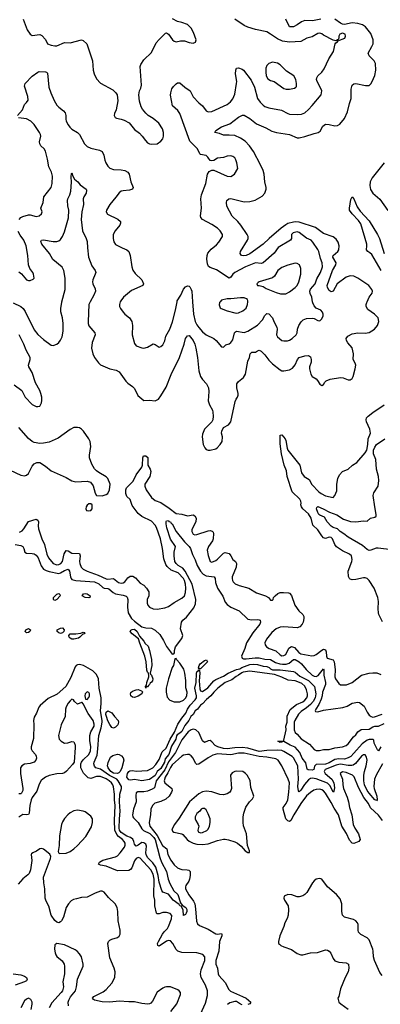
# Model space of a CAD drawing. Header units: inches. Extents: x 1839270 to 1929235, y 762242 to 910350.
# Tile 89 of 256: x 1901678 to 1905489, y 772566 to 782984. Entities that reach past the tile are written whole.
import ezdxf

# ---------------------------------------------------------------- set-up
doc = ezdxf.new("R2010")
doc.units = ezdxf.units.IN
doc.header["$MEASUREMENT"] = 0
doc.layers.add('B9707', color=7, linetype='Continuous')
doc.layers.add('B9708', color=7, linetype='Continuous')

msp = doc.modelspace()

# ---------------------------------------------------------------- linework, layer by layer
at = {"layer": 'B9707', "color": 5}
for points, elevation in [([(1901610, 779990), (1901690, 779949), (1901714, 779930), (1901737, 779897), (1901830, 779702), (1901870, 779652), (1901930, 779600), (1902010, 779542), (1902030, 779537), (1902069, 779550), (1902092, 779570), (1902110, 779594), (1902125, 779630), (1902136, 779690), (1902138, 779770), (1902131, 779830), (1902114, 779894), (1902111, 779930), (1902123, 779997), (1902124, 780000)], 520), ([(1902424, 780000), (1902407, 779970), (1902402, 779790), (1902402, 779770), (1902410, 779745), (1902472, 779670), (1902474, 779650), (1902445, 779570), (1902438, 779510), (1902451, 779450), (1902468, 779410), (1902510, 779352), (1902530, 779334), (1902630, 779290), (1902696, 779276), (1902730, 779257), (1902800, 779160), (1902820, 779140), (1902870, 779104), (1902890, 779082), (1902928, 779008), (1902990, 778954), (1903050, 778958), (1903110, 778950), (1903143, 778970), (1903170, 779004), (1903224, 779096), (1903277, 779230), (1903365, 779410), (1903415, 779550), (1903430, 779610), (1903450, 779639), (1903470, 779644), (1903510, 779590), (1903530, 779550), (1903541, 779510), (1903556, 779410), (1903572, 779270), (1903590, 779208), (1903610, 779178), (1903652, 779132), (1903672, 779090), (1903677, 779050), (1903671, 778950), (1903683, 778910), (1903714, 778854), (1903720, 778830), (1903724, 778790), (1903720, 778750), (1903710, 778730), (1903630, 778650), (1903610, 778598), (1903607, 778570), (1903617, 778490), (1903634, 778454), (1903650, 778437), (1903670, 778431), (1903690, 778430), (1903750, 778442), (1903766, 778454), (1903798, 778490), (1903819, 778521), (1903820, 778570), (1903809, 778610), (1903814, 778630), (1903830, 778671), (1903884, 778696), (1903909, 778730), (1903954, 778946), (1903965, 778970), (1903981, 778990), (1903987, 779010), (1903987, 779030), (1903971, 779090), (1903974, 779130), (1903990, 779155), (1904042, 779198), (1904066, 779234), (1904088, 779370), (1904106, 779410), (1904112, 779450), (1904130, 779465), (1904170, 779468), (1904190, 779482), (1904210, 779487), (1904230, 779478), (1904270, 779437), (1904310, 779382), (1904350, 779342), (1904430, 779280), (1904450, 779270), (1904469, 779269), (1904530, 779281), (1904562, 779298), (1904590, 779333), (1904614, 779390), (1904630, 779410), (1904690, 779429), (1904730, 779430), (1904750, 779416), (1904760, 779390), (1904759, 779361), (1904741, 779310), (1904741, 779290), (1904755, 779235), (1904770, 779210), (1904810, 779183), (1904826, 779166), (1904850, 779127), (1904870, 779114), (1904890, 779123), (1904903, 779150), (1904916, 779164), (1904958, 779182), (1905070, 779197), (1905096, 779196), (1905150, 779173), (1905170, 779173), (1905190, 779186), (1905202, 779210), (1905224, 779290), (1905229, 779330), (1905224, 779350), (1905203, 779390), (1905205, 779450), (1905191, 779511), (1905146, 779566), (1905132, 779590), (1905130, 779610), (1905145, 779635), (1905190, 779662), (1905250, 779671), (1905330, 779667), (1905370, 779674), (1905428, 779710), (1905461, 779750), (1905473, 779790), (1905465, 779830), (1905427, 779870), (1905359, 779919), (1905340, 779950), (1905340, 779970), (1905347, 779993), (1905350, 780000)], 520), ([(1902741, 780000), (1902731, 779970), (1902733, 779950), (1902742, 779930), (1902770, 779891), (1902789, 779869), (1902839, 779830), (1902862, 779790), (1902869, 779750), (1902868, 779648), (1902890, 779558), (1902910, 779535), (1902969, 779511), (1902990, 779508), (1903030, 779519), (1903090, 779553), (1903110, 779548), (1903150, 779520), (1903170, 779526), (1903190, 779544), (1903210, 779586), (1903223, 779637), (1903265, 779710), (1903294, 779786), (1903326, 779910), (1903341, 780000)], 540), ([(1903505, 780000), (1903513, 779870), (1903533, 779790), (1903550, 779756), (1903570, 779726), (1903610, 779682), (1903650, 779651), (1903730, 779610), (1903753, 779590), (1903810, 779523), (1903830, 779519), (1903856, 779544), (1903890, 779554), (1903911, 779569), (1903930, 779597), (1903947, 779670), (1903957, 779683), (1903970, 779690), (1904050, 779674), (1904090, 779690), (1904190, 779753), (1904245, 779810), (1904270, 779855), (1904290, 779875), (1904310, 779873), (1904351, 779831), (1904364, 779790), (1904395, 779730), (1904400, 779710), (1904393, 779650), (1904402, 779630), (1904450, 779591), (1904470, 779585), (1904507, 779587), (1904530, 779593), (1904558, 779610), (1904600, 779650), (1904610, 779670), (1904615, 779710), (1904628, 779750), (1904653, 779787), (1904673, 779807), (1904710, 779822), (1904770, 779826), (1904790, 779822), (1904830, 779801), (1904850, 779799), (1904870, 779818), (1904884, 779850), (1904885, 779870), (1904878, 779890), (1904860, 779910), (1904810, 779933), (1904790, 779955), (1904776, 779990), (1904774, 780000)], 540), ([(1903797, 780000), (1903789, 779991), (1903786, 779966), (1903797, 779937), (1903808, 779928), (1903870, 779905), (1903950, 779884), (1903970, 779880), (1903990, 779884), (1904037, 779903), (1904070, 779933), (1904087, 779970), (1904089, 780000)], 560), ([(1901620, 779120), (1901699, 779059), (1901734, 778990), (1901810, 778913), (1901850, 778893), (1901870, 778891), (1901890, 778896), (1901907, 778930), (1901910, 778954), (1901910, 778990), (1901902, 779030), (1901890, 779061), (1901843, 779143), (1901808, 779250), (1901775, 779310), (1901770, 779330), (1901788, 779390), (1901788, 779410), (1901746, 779486), (1901722, 779550), (1901671, 779650)], 520), ([(1905512, 776612), (1905474, 776690), (1905470, 776710), (1905467, 776750), (1905470, 776830), (1905464, 776870), (1905425, 776970), (1905370, 777049), (1905350, 777070), (1905330, 777079), (1905310, 777079), (1905230, 777062), (1905190, 777059), (1905170, 777063), (1905162, 777070), (1905154, 777094), (1905151, 777150), (1905188, 777250), (1905191, 777271), (1905185, 777310), (1905163, 777330), (1905090, 777364), (1905027, 777407), (1905007, 777430), (1904984, 777490), (1904970, 777504), (1904950, 777508), (1904910, 777495), (1904890, 777502), (1904870, 777523), (1904828, 777588), (1904777, 777637), (1904757, 777710), (1904730, 777755), (1904670, 777810), (1904655, 777830), (1904650, 777850), (1904652, 777870), (1904648, 777890), (1904638, 777910), (1904557, 777990), (1904503, 778150), (1904496, 778210), (1904472, 778270), (1904444, 778390), (1904430, 778498), (1904429, 778570), (1904432, 778588), (1904450, 778592), (1904484, 778550), (1904491, 778531), (1904503, 778450), (1904511, 778431), (1904640, 778270), (1904655, 778190), (1904683, 778150), (1904738, 778118), (1904766, 778066), (1904838, 777990), (1904864, 777970), (1904910, 777946), (1904990, 777930), (1905010, 777950), (1905030, 777998), (1905031, 778070), (1905040, 778130), (1905057, 778170), (1905090, 778205), (1905150, 778230), (1905196, 778270), (1905242, 778298), (1905330, 778402), (1905346, 778430), (1905358, 778490), (1905362, 778550), (1905387, 778610), (1905379, 778650), (1905342, 778730), (1905340, 778750), (1905344, 778770), (1905362, 778790), (1905410, 778828), (1905529, 778910)], 480), ([(1901578, 778218), (1901690, 778165), (1901730, 778157), (1901750, 778164), (1901770, 778183), (1901810, 778259), (1901830, 778284), (1901860, 778300), (1901890, 778299), (1901950, 778260), (1902011, 778211), (1902170, 778139), (1902230, 778104), (1902270, 778095), (1902390, 778100), (1902425, 778090), (1902453, 778053), (1902476, 777976), (1902491, 777951), (1902548, 777948), (1902590, 777959), (1902610, 777971), (1902628, 778010), (1902633, 778070), (1902609, 778130), (1902590, 778149), (1902514, 778194), (1902491, 778211), (1902470, 778233), (1902441, 778281), (1902417, 778350), (1902417, 778377), (1902429, 778470), (1902421, 778521), (1902407, 778550), (1902352, 778630), (1902330, 778652), (1902310, 778664), (1902290, 778670), (1902250, 778669), (1902210, 778648), (1902085, 778555), (1901990, 778514), (1901930, 778502), (1901890, 778500), (1901830, 778511), (1901810, 778520), (1901770, 778554), (1901670, 778668)], 520), ([(1905610, 777374), (1905466, 777394), (1905447, 777393), (1905390, 777370), (1905370, 777368), (1905350, 777377), (1905302, 777422), (1905150, 777509), (1905105, 777545), (1905064, 777570), (1905037, 777597), (1904990, 777613), (1904970, 777625), (1904929, 777670), (1904900, 777720), (1904850, 777741), (1904841, 777750), (1904828, 777770), (1904816, 777810), (1904818, 777822), (1904830, 777832), (1904884, 777810), (1904952, 777772), (1905030, 777745), (1905099, 777699), (1905174, 777674), (1905230, 777671), (1905310, 777683), (1905350, 777680), (1905387, 777710), (1905430, 777720), (1905445, 777730), (1905447, 777750), (1905430, 777830), (1905415, 777950), (1905422, 777978), (1905466, 778050), (1905475, 778110), (1905470, 778150), (1905448, 778230), (1905443, 778330), (1905416, 778390), (1905417, 778430), (1905430, 778462), (1905450, 778488), (1905538, 778550)], 460), ([(1901677, 777563), (1901703, 777577), (1901723, 777597), (1901770, 777675), (1901850, 777698), (1901870, 777690), (1901875, 777670), (1901873, 777630), (1901877, 777597), (1901910, 777490), (1901939, 777430), (1901964, 777330), (1901983, 777290), (1902030, 777230), (1902070, 777218), (1902090, 777220), (1902114, 777230), (1902130, 777250), (1902148, 777332), (1902170, 777369), (1902190, 777366), (1902230, 777339), (1902310, 777335), (1902317, 777310), (1902309, 777251), (1902312, 777230), (1902328, 777190), (1902350, 777170), (1902390, 777148), (1902507, 777107), (1902590, 777067), (1902610, 777063), (1902670, 777072), (1902723, 777030), (1902750, 777022), (1902770, 777026), (1902790, 777037), (1902822, 777078), (1902845, 777095), (1902875, 777095), (1902900, 777080), (1902950, 777022), (1902990, 777000), (1903017, 776970), (1903042, 776930), (1903041, 776890), (1903025, 776850), (1903025, 776810), (1903032, 776790), (1903049, 776770), (1903090, 776749), (1903130, 776746), (1903210, 776760), (1903250, 776775), (1903310, 776818), (1903390, 776865), (1903418, 776890), (1903430, 776924), (1903433, 776970), (1903431, 777010), (1903421, 777050), (1903410, 777070), (1903352, 777130), (1903280, 777160), (1903238, 777198), (1903221, 777221), (1903201, 777281), (1903187, 777390), (1903166, 777490), (1903124, 777610), (1903110, 777637), (1903070, 777677), (1902968, 777728), (1902930, 777758), (1902865, 777845), (1902846, 777906), (1902810, 777941), (1902798, 777970), (1902799, 778010), (1902808, 778032), (1902877, 778103), (1902910, 778168), (1902970, 778250), (1902977, 778270), (1902979, 778350), (1902986, 778370), (1903010, 778368), (1903032, 778352), (1903033, 778270), (1903058, 778230), (1903065, 778205), (1903052, 778150), (1903002, 778070), (1903000, 778050), (1903013, 778010), (1903070, 777928), (1903110, 777898), (1903170, 777874), (1903257, 777817), (1903330, 777761), (1903390, 777751), (1903450, 777735), (1903510, 777744), (1903530, 777736), (1903543, 777710), (1903539, 777670), (1903497, 777590), (1903496, 777570), (1903510, 777542), (1903530, 777534), (1903550, 777537), (1903670, 777576), (1903690, 777578), (1903713, 777573), (1903723, 777563), (1903727, 777547), (1903722, 777490), (1903716, 777470), (1903674, 777410), (1903659, 777370), (1903670, 777314), (1903692, 777252), (1903710, 777243), (1903750, 777261), (1903770, 777276), (1903830, 777341), (1903850, 777346), (1903890, 777335), (1903910, 777311), (1903930, 777274), (1903957, 777250), (1903970, 777230), (1903964, 777190), (1903924, 777090), (1903922, 777070), (1903926, 777050), (1903935, 777035), (1903956, 777016), (1903997, 776997), (1904101, 776970), (1904179, 776919), (1904275, 776890), (1904307, 776870), (1904330, 776841), (1904350, 776841), (1904357, 776850), (1904361, 776870), (1904377, 776890), (1904406, 776914), (1904430, 776924), (1904465, 776925), (1904519, 776919), (1904530, 776915), (1904550, 776891), (1904584, 776790), (1904629, 776730), (1904671, 776690), (1904681, 776670), (1904682, 776650), (1904674, 776610), (1904665, 776590), (1904639, 776561), (1904610, 776550), (1904470, 776562), (1904430, 776556), (1904390, 776538), (1904341, 776499), (1904286, 776430), (1904270, 776390), (1904272, 776370), (1904285, 776350), (1904315, 776330), (1904385, 776305), (1904430, 776264), (1904450, 776255), (1904470, 776256), (1904490, 776269), (1904524, 776336), (1904550, 776351), (1904582, 776342), (1904627, 776290), (1904650, 776276), (1904765, 776255), (1904790, 776258), (1904810, 776269), (1904870, 776315), (1904890, 776324), (1904910, 776318), (1904917, 776297), (1904919, 776250), (1904929, 776230), (1904990, 776210), (1905002, 776190), (1905013, 776110), (1905008, 776032), (1905016, 776010), (1905050, 775959), (1905070, 775948), (1905105, 775945), (1905132, 775948), (1905190, 775970), (1905290, 776048), (1905370, 776069), (1905410, 776075), (1905453, 776073), (1905496, 776056)], 480), ([(1901630, 777431), (1901690, 777420), (1901709, 777410), (1901721, 777390), (1901732, 777352), (1901750, 777338), (1901810, 777337), (1901830, 777331), (1901850, 777317), (1901873, 777290), (1901904, 777204), (1901930, 777172), (1901956, 777156), (1901990, 777145), (1902090, 777126), (1902110, 777132), (1902150, 777156), (1902190, 777172), (1902204, 777150), (1902213, 777090), (1902222, 777070), (1902230, 777062), (1902270, 777050), (1902470, 777035), (1902515, 777015), (1902556, 776976), (1902570, 776970), (1902610, 776966), (1902621, 776961), (1902664, 776924), (1902690, 776909), (1902770, 776897), (1902804, 776884), (1902813, 776873), (1902821, 776850), (1902816, 776770), (1902825, 776710), (1902861, 776650), (1902890, 776621), (1902970, 776562), (1903010, 776549), (1903070, 776545), (1903110, 776526), (1903158, 776478), (1903196, 776417), (1903230, 776351), (1903270, 776296), (1903290, 776272), (1903307, 776273), (1903314, 776286), (1903314, 776310), (1903326, 776350), (1903390, 776438), (1903401, 776470), (1903378, 776538), (1903387, 776610), (1903401, 776630), (1903439, 776661), (1903519, 776761), (1903536, 776804), (1903540, 776850), (1903500, 777010), (1903428, 777148), (1903401, 777181), (1903354, 777210), (1903330, 777230), (1903318, 777250), (1903309, 777311), (1903311, 777349), (1903324, 777410), (1903270, 777487), (1903232, 777608), (1903224, 777650), (1903224, 777676), (1903230, 777682), (1903250, 777685), (1903255, 777675), (1903270, 777670), (1903277, 777657), (1903290, 777650), (1903330, 777570), (1903418, 777458), (1903469, 777410), (1903484, 777390), (1903505, 777325), (1903533, 777270), (1903552, 777210), (1903588, 777148), (1903618, 777118), (1903650, 777101), (1903734, 777090), (1903742, 777070), (1903746, 777030), (1903769, 776970), (1903823, 776883), (1903850, 776822), (1903870, 776795), (1903910, 776768), (1903996, 776730), (1904090, 776642), (1904130, 776633), (1904190, 776638), (1904210, 776635), (1904219, 776630), (1904224, 776610), (1904217, 776590), (1904143, 776497), (1904076, 776390), (1904057, 776330), (1904023, 776250), (1904029, 776230), (1904043, 776223), (1904070, 776220), (1904168, 776232), (1904210, 776233), (1904270, 776219), (1904330, 776215), (1904383, 776183), (1904428, 776168), (1904455, 776165), (1904493, 776167), (1904525, 776175), (1904570, 776213), (1904590, 776214), (1904631, 776191), (1904655, 776170), (1904705, 776110), (1904768, 776050), (1904790, 776038), (1904810, 776034), (1904834, 776046), (1904890, 776115), (1904894, 776110), (1904894, 776050), (1904911, 775970), (1904909, 775950), (1904877, 775870), (1904874, 775830), (1904864, 775796), (1904840, 775740), (1904806, 775690), (1904802, 775670), (1904805, 775665), (1904830, 775661), (1904890, 775677), (1905094, 775706), (1905140, 775720), (1905190, 775751), (1905250, 775764), (1905270, 775759), (1905320, 775720), (1905350, 775656), (1905370, 775626), (1905391, 775610), (1905410, 775606), (1905428, 775608), (1905510, 775637)], 460), ([(1905511, 775110), (1905445, 774990), (1905429, 774950), (1905421, 774870), (1905423, 774850), (1905452, 774770), (1905455, 774730), (1905450, 774720), (1905446, 774726), (1905430, 774731), (1905370, 774799), (1905349, 774830), (1905323, 774890), (1905315, 774930), (1905314, 774990), (1905321, 775030), (1905341, 775090), (1905349, 775149), (1905343, 775183), (1905330, 775205), (1905310, 775205), (1905290, 775191), (1905226, 775114), (1905203, 775097), (1905188, 775092), (1905150, 775092), (1905070, 775106), (1905050, 775105), (1905022, 775098), (1904906, 775050), (1904895, 775030), (1904907, 775010), (1904977, 774950), (1904998, 774910), (1905004, 774856), (1904999, 774821), (1904990, 774810), (1904959, 774879), (1904930, 774907), (1904810, 774951), (1904770, 774959), (1904750, 774956), (1904730, 774942), (1904689, 774891), (1904650, 774832), (1904630, 774815), (1904625, 774825), (1904619, 774870), (1904625, 774950), (1904617, 775090), (1904570, 775175), (1904557, 775190), (1904470, 775242), (1904450, 775251), (1904403, 775257), (1904290, 775251), (1904210, 775240), (1904090, 775276), (1904030, 775284), (1903950, 775280), (1903870, 775268), (1903830, 775272), (1903772, 775290), (1903745, 775305), (1903710, 775343), (1903690, 775356), (1903670, 775354), (1903630, 775336), (1903610, 775354), (1903570, 775443), (1903540, 775470), (1903510, 775476), (1903490, 775471), (1903457, 775450), (1903390, 775363), (1903326, 775230), (1903250, 775133), (1903211, 775049), (1903121, 774930), (1903102, 774858), (1903078, 774842), (1903030, 774822), (1902990, 774814), (1902927, 774813), (1902910, 774805), (1902904, 774776), (1902908, 774710), (1902881, 774630), (1902871, 774570), (1902873, 774550), (1902880, 774540), (1902929, 774490), (1902970, 774423), (1902987, 774407), (1903053, 774373), (1903097, 774330), (1903109, 774310), (1903159, 774119), (1903178, 774070), (1903230, 773970), (1903247, 773890), (1903263, 773843), (1903306, 773766), (1903350, 773729), (1903379, 773639), (1903395, 773615), (1903433, 773590), (1903445, 773570), (1903444, 773550), (1903436, 773530), (1903430, 773518), (1903410, 773505), (1903406, 773566), (1903384, 773604), (1903370, 773610), (1903362, 773622), (1903301, 773670), (1903251, 773731), (1903192, 773752), (1903181, 773770), (1903150, 773859), (1903142, 773930), (1903117, 774017), (1903085, 774065), (1903030, 774119), (1903013, 774150), (1903011, 774170), (1903018, 774238), (1903010, 774261), (1902990, 774274), (1902970, 774277), (1902930, 774251), (1902910, 774241), (1902904, 774244), (1902890, 774260), (1902884, 774290), (1902872, 774312), (1902850, 774330), (1902810, 774347), (1902750, 774385), (1902732, 774410), (1902728, 774430), (1902731, 774530), (1902740, 774610), (1902732, 774710), (1902737, 774790), (1902752, 774850), (1902752, 774870), (1902719, 774930), (1902703, 774950), (1902627, 774987), (1902530, 775053), (1902481, 775070), (1902467, 775087), (1902462, 775110), (1902465, 775130), (1902496, 775204), (1902505, 775270), (1902515, 775410), (1902540, 775490), (1902549, 775550), (1902549, 775571), (1902530, 775670), (1902538, 775750), (1902537, 775810), (1902519, 775910), (1902510, 776010), (1902490, 776055), (1902450, 776093), (1902351, 776151), (1902310, 776160), (1902290, 776157), (1902275, 776150), (1902263, 776137), (1902217, 776023), (1902166, 775930), (1902072, 775848), (1901979, 775801), (1901893, 775727), (1901879, 775710), (1901854, 775646), (1901830, 775605), (1901822, 775570), (1901827, 775527), (1901822, 775378), (1901798, 775290), (1901800, 775270), (1901809, 775250), (1901844, 775210), (1901853, 775193), (1901855, 775170), (1901847, 775150), (1901830, 775130), (1901790, 775113), (1901730, 775108), (1901699, 775090), (1901685, 775070), (1901685, 775010), (1901711, 774850), (1901710, 774829), (1901698, 774802), (1901688, 774792), (1901670, 774794)], 460), ([(1905495, 775290), (1905470, 775248), (1905459, 775259), (1905425, 775330), (1905420, 775360), (1905410, 775369), (1905370, 775369), (1905350, 775362), (1905297, 775323), (1905210, 775222), (1905176, 775190), (1905150, 775175), (1905110, 775161), (1905050, 775163), (1905010, 775156), (1904950, 775121), (1904910, 775108), (1904810, 775104), (1904795, 775085), (1904786, 775050), (1904770, 775044), (1904727, 775047), (1904716, 775056), (1904701, 775121), (1904665, 775170), (1904640, 775230), (1904590, 775288), (1904538, 775310), (1904470, 775348), (1904430, 775337), (1904406, 775350), (1904466, 775354), (1904470, 775362), (1904494, 775470), (1904491, 775510), (1904503, 775550), (1904505, 775615), (1904535, 775685), (1904602, 775738), (1904670, 775767), (1904690, 775783), (1904713, 775810), (1904721, 775830), (1904721, 775850), (1904710, 775894), (1904692, 775932), (1904659, 775959), (1904619, 775979), (1904590, 775989), (1904515, 775995), (1904450, 776027), (1904370, 776057), (1904110, 776090), (1904039, 776081), (1904025, 776075), (1903992, 776048), (1903964, 776036), (1903919, 776001), (1903849, 775971), (1903771, 775910), (1903730, 775870), (1903699, 775830), (1903652, 775790), (1903610, 775745), (1903589, 775731), (1903558, 775690), (1903534, 775670), (1903510, 775633), (1903485, 775610), (1903467, 775570), (1903423, 775517), (1903390, 775454), (1903370, 775434), (1903342, 775418), (1903334, 775406), (1903327, 775370), (1903283, 775297), (1903253, 775210), (1903216, 775164), (1903207, 775130), (1903170, 775060), (1903131, 775029), (1903110, 774988), (1903050, 774944), (1902970, 774932), (1902890, 774944), (1902850, 774938), (1902830, 774941), (1902809, 774970), (1902816, 775010), (1902830, 775030), (1902843, 775037), (1902870, 775039), (1902910, 775034), (1903030, 775042), (1903086, 775070), (1903118, 775102), (1903150, 775157), (1903184, 775236), (1903224, 775276), (1903268, 775372), (1903314, 775446), (1903349, 775531), (1903390, 775593), (1903434, 775646), (1903451, 775690), (1903478, 775730), (1903533, 775787), (1903547, 775810), (1903548, 775832), (1903530, 775912), (1903542, 775970), (1903546, 776070), (1903550, 776085), (1903565, 776095), (1903570, 776106), (1903578, 776098), (1903581, 776070), (1903573, 775990), (1903583, 775903), (1903590, 775884), (1903610, 775877), (1903665, 775915), (1903730, 775988), (1903750, 776002), (1903830, 776037), (1903882, 776070), (1903968, 776110), (1904004, 776116), (1904027, 776130), (1904110, 776160), (1904150, 776167), (1904190, 776162), (1904250, 776145), (1904290, 776141), (1904314, 776130), (1904330, 776115), (1904350, 776107), (1904430, 776104), (1904570, 776087), (1904590, 776080), (1904638, 776038), (1904730, 775994), (1904793, 775930), (1904808, 775850), (1904800, 775810), (1904781, 775770), (1904750, 775737), (1904710, 775702), (1904654, 775666), (1904625, 775635), (1904584, 775570), (1904578, 775550), (1904578, 775470), (1904590, 775441), (1904610, 775426), (1904654, 775374), (1904739, 775319), (1904790, 775264), (1904810, 775252), (1904847, 775253), (1904890, 775264), (1904950, 775262), (1905010, 775279), (1905089, 775290), (1905130, 775305), (1905150, 775321), (1905205, 775395), (1905230, 775417), (1905250, 775450), (1905287, 775473), (1905370, 775479), (1905410, 775502), (1905432, 775508), (1905470, 775509), (1905530, 775538)], 440), ([(1903590, 772462), (1903642, 772578), (1903661, 772659), (1903661, 772710), (1903643, 772770), (1903594, 772850), (1903588, 772890), (1903594, 772930), (1903634, 773030), (1903633, 773070), (1903612, 773092), (1903550, 773111), (1903390, 773116), (1903350, 773128), (1903330, 773146), (1903297, 773210), (1903270, 773238), (1903250, 773243), (1903230, 773235), (1903150, 773181), (1903137, 773190), (1903135, 773210), (1903143, 773230), (1903186, 773310), (1903205, 773335), (1903240, 773370), (1903252, 773390), (1903281, 773470), (1903286, 773506), (1903268, 773528), (1903230, 773538), (1903190, 773539), (1903150, 773523), (1903130, 773524), (1903124, 773530), (1903107, 773610), (1903106, 773670), (1903095, 773715), (1903098, 773890), (1903090, 773943), (1903064, 773990), (1902950, 774114), (1902930, 774120), (1902907, 774110), (1902890, 774085), (1902863, 774010), (1902850, 773992), (1902830, 773982), (1902710, 773979), (1902590, 774027), (1902530, 774039), (1902511, 774050), (1902521, 774070), (1902556, 774090), (1902690, 774128), (1902710, 774139), (1902741, 774170), (1902786, 774230), (1902792, 774250), (1902791, 774270), (1902782, 774290), (1902764, 774310), (1902722, 774342), (1902704, 774364), (1902684, 774410), (1902678, 774510), (1902686, 774670), (1902680, 774730), (1902680, 774790), (1902669, 774869), (1902661, 774890), (1902647, 774910), (1902623, 774930), (1902590, 774951), (1902530, 774976), (1902490, 774978), (1902430, 774957), (1902402, 774962), (1902353, 775013), (1902325, 775070), (1902324, 775110), (1902332, 775130), (1902348, 775152), (1902408, 775210), (1902426, 775250), (1902431, 775290), (1902418, 775358), (1902419, 775410), (1902431, 775449), (1902464, 775510), (1902466, 775530), (1902455, 775570), (1902403, 775643), (1902350, 775746), (1902338, 775758), (1902330, 775758), (1902290, 775742), (1902258, 775770), (1902248, 775788), (1902230, 775795), (1902210, 775779), (1902190, 775754), (1902170, 775715), (1902162, 775690), (1902158, 775610), (1902117, 775523), (1902087, 775410), (1902095, 775370), (1902116, 775350), (1902150, 775330), (1902188, 775332), (1902230, 775348), (1902250, 775343), (1902255, 775335), (1902264, 775310), (1902265, 775285), (1902252, 775128), (1902236, 775103), (1902174, 775034), (1902150, 775017), (1902130, 775010), (1902070, 775004), (1901990, 774986), (1901950, 774970), (1901921, 774950), (1901906, 774934), (1901883, 774897), (1901858, 774822), (1901810, 774753), (1901800, 774730), (1901786, 774670), (1901779, 774590), (1901770, 774575), (1901750, 774570), (1901710, 774573), (1901670, 774546)], 480), ([(1905511, 774511), (1905470, 774566), (1905384, 774644), (1905363, 774690), (1905314, 774754), (1905260, 774860), (1905214, 774974), (1905195, 774990), (1905130, 775019), (1905090, 775025), (1905066, 775010), (1905088, 774948), (1905092, 774890), (1905101, 774850), (1905138, 774758), (1905153, 774710), (1905163, 774650), (1905187, 774570), (1905204, 774470), (1905220, 774430), (1905260, 774370), (1905275, 774310), (1905262, 774290), (1905210, 774269), (1905190, 774273), (1905164, 774304), (1905133, 774373), (1905081, 774450), (1905046, 774570), (1905000, 774640), (1904970, 774702), (1904910, 774800), (1904890, 774824), (1904870, 774837), (1904850, 774842), (1904810, 774840), (1904788, 774832), (1904750, 774808), (1904710, 774771), (1904649, 774690), (1904574, 774570), (1904544, 774510), (1904530, 774499), (1904510, 774507), (1904490, 774528), (1904462, 774630), (1904463, 774650), (1904493, 774690), (1904511, 774730), (1904524, 774810), (1904529, 774910), (1904517, 774950), (1904450, 775090), (1904410, 775148), (1904385, 775165), (1904290, 775181), (1904210, 775187), (1904050, 775225), (1903990, 775222), (1903910, 775207), (1903770, 775216), (1903718, 775202), (1903670, 775175), (1903570, 775107), (1903550, 775105), (1903536, 775117), (1903510, 775170), (1903490, 775196), (1903470, 775208), (1903450, 775210), (1903410, 775203), (1903390, 775191), (1903290, 775101), (1903270, 775071), (1903245, 775015), (1903215, 774970), (1903205, 774930), (1903211, 774910), (1903284, 774850), (1903289, 774830), (1903282, 774810), (1903256, 774770), (1903222, 774738), (1903170, 774711), (1903105, 774695), (1903080, 774670), (1903065, 774630), (1903061, 774570), (1903048, 774510), (1903046, 774486), (1903053, 774450), (1903131, 774351), (1903188, 774248), (1903232, 774210), (1903244, 774150), (1903276, 774090), (1903310, 774043), (1903347, 774010), (1903370, 773999), (1903392, 773992), (1903449, 773989), (1903465, 773985), (1903481, 773970), (1903481, 773930), (1903473, 773890), (1903465, 773870), (1903435, 773825), (1903429, 773810), (1903431, 773790), (1903464, 773724), (1903516, 773656), (1903528, 773628), (1903537, 773577), (1903547, 773447), (1903557, 773417), (1903579, 773399), (1903670, 773362), (1903750, 773313), (1903770, 773310), (1903810, 773314), (1903814, 773310), (1903813, 773290), (1903790, 773230), (1903783, 773130), (1903749, 773029), (1903750, 772990), (1903769, 772949), (1903776, 772890), (1903783, 772870), (1903853, 772793), (1903885, 772725), (1903905, 772705), (1904034, 772650), (1904070, 772630), (1904119, 772590), (1904110, 772570), (1904090, 772564)], 480), ([(1903276, 772490), (1903338, 772570), (1903377, 772670), (1903378, 772690), (1903363, 772710), (1903350, 772718), (1903273, 772750), (1903230, 772753), (1903210, 772748), (1903190, 772738), (1903130, 772694), (1903081, 772599), (1903063, 772577), (1903050, 772570), (1903032, 772568), (1902970, 772576), (1902890, 772594), (1902830, 772592), (1902730, 772600), (1902630, 772590), (1902550, 772591), (1902469, 772609), (1902458, 772618), (1902448, 772630), (1902462, 772650), (1902560, 772700), (1902590, 772723), (1902652, 772790), (1902684, 772850), (1902688, 772910), (1902676, 772950), (1902630, 773059), (1902610, 773210), (1902616, 773230), (1902630, 773245), (1902650, 773257), (1902710, 773275), (1902730, 773289), (1902738, 773310), (1902741, 773350), (1902718, 773450), (1902716, 773550), (1902708, 773590), (1902686, 773630), (1902617, 773697), (1902570, 773753), (1902550, 773765), (1902530, 773765), (1902476, 773744), (1902390, 773700), (1902330, 773695), (1902277, 773683), (1902246, 773674), (1902220, 773660), (1902193, 773630), (1902170, 773590), (1902140, 773490), (1902120, 773450), (1902110, 773439), (1902090, 773430), (1902070, 773434), (1902050, 773452), (1902009, 773510), (1901984, 773604), (1901958, 773658), (1901948, 773690), (1901943, 773790), (1901931, 773850), (1901928, 773910), (1902004, 774110), (1902007, 774130), (1901995, 774155), (1901930, 774209), (1901910, 774215), (1901890, 774212), (1901854, 774186), (1901816, 774170), (1901803, 774157), (1901799, 774150), (1901807, 774087), (1901792, 773990), (1901776, 773950), (1901764, 773936), (1901710, 773893), (1901662, 773838)], 520), ([(1905510, 772870), (1905484, 772904), (1905427, 773030), (1905416, 773070), (1905415, 773130), (1905410, 773149), (1905370, 773250), (1905350, 773271), (1905284, 773304), (1905260, 773330), (1905255, 773350), (1905256, 773410), (1905248, 773430), (1905232, 773450), (1905205, 773465), (1905124, 773484), (1905110, 773490), (1905090, 773510), (1905082, 773550), (1905083, 773630), (1905064, 773684), (1905027, 773730), (1904930, 773810), (1904872, 773892), (1904850, 773897), (1904830, 773894), (1904810, 773889), (1904790, 773874), (1904771, 773850), (1904712, 773748), (1904692, 773728), (1904670, 773715), (1904630, 773704), (1904610, 773704), (1904555, 773725), (1904511, 773729), (1904472, 773710), (1904471, 773690), (1904478, 773670), (1904515, 773610), (1904519, 773570), (1904516, 773510), (1904505, 773475), (1904481, 773430), (1904470, 773390), (1904428, 773290), (1904413, 773230), (1904414, 773210), (1904422, 773202), (1904436, 773190), (1904470, 773174), (1904550, 773147), (1904610, 773103), (1904650, 773090), (1904670, 773090), (1904750, 773110), (1904825, 773115), (1904910, 773143), (1904930, 773139), (1904948, 773128), (1904967, 773107), (1904992, 773052), (1905010, 773028), (1905050, 773012), (1905130, 773005), (1905153, 772990), (1905158, 772950), (1905150, 772910), (1905119, 772850), (1905070, 772730), (1905050, 772650), (1905041, 772630), (1905051, 772590), (1905071, 772570), (1905150, 772515)], 520), ([(1902195, 772550), (1902191, 772589), (1902196, 772610), (1902214, 772646), (1902266, 772710), (1902279, 772750), (1902289, 772831), (1902349, 772970), (1902350, 772990), (1902330, 773069), (1902310, 773099), (1902284, 773130), (1902264, 773144), (1902150, 773194), (1902071, 773209), (1902050, 773195), (1902045, 773150), (1902051, 773110), (1902059, 773090), (1902071, 773071), (1902125, 773025), (1902147, 772990), (1902151, 772971), (1902151, 772890), (1902134, 772806), (1902141, 772750), (1902130, 772710), (1902117, 772690), (1902017, 772583), (1901990, 772530)], 540), ([(1901610, 772888), (1901690, 772879), (1901730, 772864), (1901750, 772850), (1901758, 772830), (1901750, 772816), (1901730, 772804), (1901630, 772770)], 520), ([(1901798, 772510), (1901811, 772569), (1901811, 772590), (1901796, 772616), (1901770, 772630), (1901750, 772622), (1901730, 772602), (1901690, 772529)], 540), ([(1904030, 772562), (1904010, 772568), (1903970, 772595), (1903950, 772596), (1903898, 772582), (1903874, 772566)], 480)]:
    msp.add_lwpolyline(points, dxfattribs=dict(at, elevation=elevation))
for points, elevation in [([(1902430, 777862), (1902410, 777862), (1902390, 777848), (1902381, 777830), (1902376, 777810), (1902382, 777790), (1902410, 777786), (1902430, 777791), (1902444, 777810), (1902442, 777850)], 520), ([(1902050, 776840), (1902043, 776843), (1902034, 776850), (1902034, 776870), (1902070, 776906), (1902093, 776913), (1902102, 776902), (1902105, 776890), (1902070, 776849)], 440), ([(1902410, 776866), (1902370, 776869), (1902338, 776890), (1902353, 776910), (1902370, 776914), (1902391, 776911), (1902423, 776890), (1902418, 776870)], 440), ([(1901750, 776498), (1901735, 776510), (1901741, 776530), (1901770, 776542), (1901792, 776530), (1901786, 776510), (1901770, 776500)], 440), ([(1902110, 776490), (1902090, 776496), (1902072, 776510), (1902075, 776530), (1902110, 776547), (1902130, 776549), (1902147, 776530), (1902145, 776510), (1902130, 776496)], 440), ([(1903030, 775924), (1903016, 775924), (1903010, 775910), (1903008, 775930), (1903017, 775943), (1903022, 775970), (1903044, 776030), (1903044, 776044), (1903039, 776070), (1903030, 776081), (1903023, 776103), (1903014, 776190), (1903001, 776250), (1902946, 776386), (1902932, 776432), (1902865, 776485), (1902844, 776510), (1902854, 776526), (1902867, 776533), (1902890, 776534), (1902920, 776510), (1902943, 776463), (1902989, 776410), (1903003, 776383), (1903034, 776354), (1903051, 776309), (1903070, 776215), (1903073, 776150), (1903056, 776070), (1903059, 776059), (1903070, 776048), (1903084, 776010), (1903080, 775990), (1903070, 775974), (1903057, 775963), (1903050, 775949), (1903039, 775941)], 440), ([(1902250, 776430), (1902230, 776431), (1902210, 776441), (1902201, 776450), (1902196, 776470), (1902210, 776485), (1902270, 776486), (1902325, 776495), (1902350, 776504), (1902360, 776500), (1902367, 776490), (1902341, 776479), (1902312, 776450), (1902298, 776442)], 440), ([(1903330, 776226), (1903318, 776222), (1903302, 776150), (1903290, 776129), (1903250, 776009), (1903225, 775910), (1903224, 775870), (1903236, 775816), (1903265, 775785), (1903310, 775766), (1903370, 775768), (1903410, 775785), (1903430, 775805), (1903443, 775830), (1903449, 775870), (1903434, 775914), (1903432, 775992), (1903424, 776070), (1903413, 776113), (1903370, 776175), (1903335, 776215)], 460), ([(1903575, 776115), (1903569, 776128), (1903573, 776150), (1903584, 776170), (1903630, 776205), (1903652, 776210), (1903663, 776190), (1903590, 776115)], 440), ([(1902890, 775813), (1902870, 775816), (1902853, 775830), (1902848, 775850), (1902854, 775866), (1902870, 775881), (1902910, 775895), (1902930, 775897), (1902964, 775884), (1902974, 775874), (1902967, 775850), (1902930, 775826)], 440), ([(1902390, 775872), (1902371, 775850), (1902366, 775830), (1902374, 775794), (1902390, 775792), (1902410, 775811), (1902417, 775830), (1902417, 775850), (1902410, 775864)], 480), ([(1902670, 775488), (1902650, 775496), (1902630, 775527), (1902610, 775565), (1902594, 775610), (1902589, 775631), (1902590, 775656), (1902610, 775673), (1902652, 775652), (1902680, 775610), (1902717, 775570), (1902722, 775550), (1902715, 775525), (1902690, 775498)], 440), ([(1902710, 775008), (1902670, 775012), (1902641, 775030), (1902611, 775070), (1902607, 775090), (1902614, 775126), (1902639, 775181), (1902661, 775199), (1902710, 775212), (1902730, 775208), (1902754, 775194), (1902773, 775173), (1902777, 775150), (1902757, 775070), (1902741, 775030), (1902726, 775014)], 440), ([(1903970, 775033), (1903950, 775030), (1903925, 775015), (1903907, 774990), (1903917, 774850), (1903911, 774829), (1903898, 774810), (1903870, 774793), (1903830, 774782), (1903793, 774787), (1903710, 774813), (1903650, 774821), (1903610, 774816), (1903570, 774794), (1903471, 774709), (1903363, 774537), (1903315, 774470), (1903292, 774430), (1903287, 774410), (1903296, 774396), (1903308, 774388), (1903390, 774370), (1903403, 774363), (1903449, 774310), (1903470, 774293), (1903510, 774272), (1903550, 774260), (1903610, 774256), (1903670, 774264), (1903770, 774298), (1903830, 774312), (1903850, 774314), (1903886, 774306), (1903950, 774287), (1903979, 774270), (1904019, 774239), (1904062, 774190), (1904090, 774172), (1904106, 774174), (1904108, 774190), (1904085, 774245), (1904074, 774370), (1904044, 774456), (1904039, 774490), (1904040, 774550), (1904047, 774590), (1904067, 774653), (1904108, 774710), (1904140, 774740), (1904152, 774770), (1904122, 774862), (1904113, 774933), (1904082, 774990), (1904066, 775010), (1904035, 775030)], 520), ([(1902290, 774622), (1902250, 774614), (1902210, 774591), (1902185, 774570), (1902150, 774531), (1902130, 774497), (1902120, 774470), (1902100, 774350), (1902094, 774246), (1902085, 774185), (1902088, 774168), (1902102, 774162), (1902170, 774167), (1902210, 774185), (1902249, 774210), (1902290, 774245), (1902378, 774342), (1902435, 774445), (1902448, 774490), (1902446, 774530), (1902430, 774558), (1902370, 774602), (1902350, 774611)], 520), ([(1903630, 774638), (1903610, 774638), (1903596, 774630), (1903581, 774610), (1903550, 774584), (1903533, 774550), (1903533, 774530), (1903540, 774510), (1903565, 774470), (1903570, 774450), (1903561, 774410), (1903564, 774390), (1903590, 774380), (1903610, 774383), (1903654, 774406), (1903670, 774420), (1903683, 774450), (1903692, 774490), (1903690, 774530), (1903670, 774582), (1903650, 774624)], 540)]:
    msp.add_lwpolyline(points, close=True, dxfattribs=dict(at, elevation=elevation))
at = {"layer": 'B9708', "color": 5}
for points, elevation in [([(1901716, 782990), (1901756, 782876), (1901787, 782830), (1901810, 782818), (1901890, 782826), (1901910, 782817), (1901950, 782773), (1901970, 782730), (1902010, 782714), (1902050, 782706), (1902070, 782707), (1902150, 782744), (1902210, 782740), (1902330, 782771), (1902350, 782765), (1902388, 782728), (1902448, 782550), (1902455, 782450), (1902463, 782410), (1902490, 782358), (1902533, 782313), (1902662, 782242), (1902695, 782210), (1902707, 782190), (1902716, 782124), (1902696, 782030), (1902681, 781990), (1902677, 781970), (1902686, 781950), (1902702, 781942), (1902750, 781933), (1902782, 781922), (1902833, 781893), (1902890, 781823), (1902943, 781783), (1902973, 781753), (1903006, 781706), (1903030, 781681), (1903050, 781671), (1903070, 781668), (1903130, 781671), (1903170, 781698), (1903190, 781722), (1903197, 781750), (1903198, 781790), (1903187, 781830), (1903149, 781890), (1903090, 781938), (1903034, 781970), (1903010, 781994), (1902977, 782037), (1902962, 782062), (1902943, 782123), (1902937, 782190), (1902940, 782210), (1902944, 782230), (1902959, 782261), (1902965, 782290), (1902952, 782490), (1902958, 782510), (1902990, 782561), (1903070, 782636), (1903120, 782740), (1903150, 782776), (1903220, 782840), (1903230, 782845), (1903250, 782832), (1903291, 782771), (1903310, 782758), (1903330, 782751), (1903378, 782762), (1903418, 782762), (1903470, 782744), (1903510, 782736), (1903535, 782745), (1903542, 782770), (1903513, 782850), (1903490, 782894), (1903450, 782933), (1903390, 782956), (1903346, 782966), (1903293, 782993)], 560), ([(1904774, 780000), (1904767, 780050), (1904747, 780087), (1904743, 780110), (1904750, 780133), (1904801, 780190), (1904818, 780242), (1904856, 780310), (1904877, 780370), (1904875, 780410), (1904856, 780456), (1904840, 780530), (1904830, 780551), (1904777, 780630), (1904758, 780650), (1904710, 780674), (1904630, 780732), (1904610, 780738), (1904569, 780730), (1904551, 780710), (1904549, 780670), (1904541, 780650), (1904410, 780573), (1904366, 780514), (1904250, 780412), (1904230, 780406), (1904170, 780411), (1904063, 780370), (1903950, 780310), (1903929, 780291), (1903910, 780259), (1903891, 780250), (1903758, 780338), (1903690, 780362), (1903674, 780374), (1903662, 780402), (1903656, 780450), (1903658, 780490), (1903666, 780514), (1903703, 780557), (1903758, 780602), (1903784, 780630), (1903822, 780690), (1903822, 780710), (1903798, 780750), (1903770, 780778), (1903710, 780818), (1903611, 780871), (1903592, 780890), (1903588, 780910), (1903599, 780990), (1903591, 781090), (1903599, 781130), (1903644, 781250), (1903663, 781350), (1903682, 781378), (1903710, 781391), (1903730, 781391), (1903870, 781329), (1903910, 781325), (1903947, 781350), (1903983, 781410), (1903972, 781468), (1903962, 781502), (1903950, 781521), (1903930, 781536), (1903910, 781542), (1903870, 781539), (1903830, 781527), (1903770, 781519), (1903730, 781494), (1903710, 781489), (1903690, 781494), (1903667, 781530), (1903650, 781547), (1903590, 781556), (1903583, 781563), (1903558, 781618), (1903477, 781697), (1903370, 781990), (1903350, 782022), (1903294, 782074), (1903273, 782187), (1903274, 782210), (1903287, 782253), (1903302, 782278), (1903330, 782306), (1903345, 782315), (1903370, 782316), (1903423, 782270), (1903480, 782230), (1903510, 782169), (1903570, 782103), (1903610, 782073), (1903650, 782018), (1903670, 782008), (1903710, 782014), (1903870, 782086), (1903906, 782114), (1903930, 782147), (1903950, 782195), (1903970, 782310), (1903971, 782331), (1903960, 782410), (1903961, 782450), (1903970, 782470), (1903990, 782475), (1904030, 782462), (1904044, 782450), (1904123, 782343), (1904161, 782270), (1904192, 782150), (1904218, 782110), (1904250, 782079), (1904270, 782066), (1904311, 782051), (1904445, 782025), (1904510, 781992), (1904530, 781986), (1904610, 781982), (1904656, 781984), (1904690, 782000), (1904730, 782035), (1904770, 782075), (1904864, 782190), (1904870, 782230), (1904864, 782250), (1904822, 782330), (1904816, 782350), (1904818, 782370), (1904830, 782391), (1904872, 782430), (1904895, 782465), (1904945, 782570), (1904993, 782647), (1905012, 782728), (1905020, 782740), (1905038, 782750), (1905040, 782760), (1905113, 782787), (1905121, 782810), (1905116, 782830), (1905090, 782840), (1905061, 782830), (1905051, 782810), (1905052, 782788), (1905045, 782775), (1905034, 782770), (1905038, 782762), (1905030, 782766), (1905018, 782762), (1904990, 782766), (1904890, 782821), (1904870, 782836), (1904850, 782840), (1904830, 782837), (1904770, 782803), (1904712, 782788), (1904650, 782753), (1904530, 782745), (1904456, 782756), (1904401, 782781), (1904330, 782832), (1904290, 782854), (1904170, 782881), (1904090, 782906), (1904050, 782924), (1903951, 782991)], 540), ([(1905350, 780000), (1905373, 780047), (1905403, 780090), (1905406, 780110), (1905399, 780130), (1905367, 780170), (1905251, 780251), (1905210, 780270), (1905170, 780275), (1905130, 780259), (1905033, 780190), (1904990, 780113), (1904970, 780104), (1904950, 780120), (1904930, 780150), (1904926, 780170), (1904983, 780330), (1905018, 780390), (1905021, 780410), (1904989, 780471), (1904992, 780490), (1905039, 780530), (1905051, 780550), (1905054, 780590), (1905044, 780630), (1905021, 780661), (1904990, 780685), (1904890, 780722), (1904805, 780785), (1904630, 780840), (1904596, 780844), (1904570, 780842), (1904513, 780827), (1904490, 780814), (1904441, 780779), (1904314, 780670), (1904250, 780609), (1904110, 780508), (1904070, 780488), (1904045, 780485), (1904022, 780490), (1904008, 780510), (1904010, 780530), (1904084, 780650), (1904092, 780670), (1904091, 780690), (1904082, 780710), (1904016, 780810), (1903982, 780850), (1903924, 780904), (1903868, 781010), (1903863, 781050), (1903866, 781070), (1903889, 781090), (1903910, 781091), (1904050, 781057), (1904110, 781059), (1904165, 781075), (1904242, 781118), (1904270, 781150), (1904281, 781190), (1904282, 781210), (1904268, 781270), (1904261, 781350), (1904251, 781390), (1904224, 781450), (1904150, 781590), (1904108, 781650), (1904059, 781699), (1904010, 781732), (1903950, 781757), (1903890, 781764), (1903830, 781762), (1903790, 781780), (1903739, 781790), (1903750, 781813), (1903812, 781850), (1903897, 781883), (1903990, 781952), (1904033, 781973), (1904050, 781974), (1904110, 781939), (1904181, 781881), (1904280, 781840), (1904344, 781804), (1904392, 781792), (1904531, 781771), (1904610, 781734), (1904630, 781734), (1904690, 781747), (1904790, 781780), (1904831, 781789), (1904855, 781805), (1904883, 781857), (1904910, 781877), (1904950, 781875), (1905010, 781860), (1905037, 781863), (1905061, 781879), (1905110, 781940), (1905143, 782010), (1905163, 782097), (1905182, 782150), (1905182, 782250), (1905190, 782290), (1905210, 782307), (1905230, 782309), (1905332, 782288), (1905370, 782289), (1905390, 782306), (1905404, 782330), (1905430, 782393), (1905443, 782450), (1905439, 782519), (1905425, 782550), (1905370, 782603), (1905361, 782630), (1905401, 782699), (1905413, 782730), (1905413, 782770), (1905390, 782837), (1905333, 782910), (1905300, 782930), (1905250, 782944), (1905190, 782949), (1905110, 782934), (1905090, 782937), (1905068, 782948), (1905010, 782991)], 520), ([(1904860, 782990), (1904771, 782971), (1904690, 782976), (1904656, 782963), (1904610, 782928), (1904570, 782910), (1904547, 782907), (1904529, 782910), (1904489, 782990)], 520), ([(1901656, 781970), (1901706, 782030), (1901730, 782086), (1901751, 782109), (1901766, 782134), (1901765, 782170), (1901730, 782282), (1901734, 782310), (1901810, 782385), (1901870, 782429), (1901885, 782435), (1901950, 782433), (1901961, 782430), (1901970, 782419), (1901986, 782270), (1902006, 782210), (1902041, 782130), (1902070, 782080), (1902090, 782058), (1902139, 782019), (1902157, 781997), (1902165, 781970), (1902164, 781930), (1902170, 781910), (1902189, 781870), (1902206, 781846), (1902230, 781825), (1902290, 781790), (1902311, 781771), (1902363, 781670), (1902390, 781643), (1902430, 781624), (1902522, 781602), (1902549, 781589), (1902566, 781550), (1902576, 781496), (1902588, 781468), (1902610, 781434), (1902632, 781412), (1902670, 781398), (1902750, 781395), (1902788, 781388), (1902822, 781370), (1902836, 781350), (1902853, 781270), (1902876, 781210), (1902871, 781190), (1902839, 781181), (1902770, 781175), (1902750, 781168), (1902730, 781153), (1902695, 781105), (1902631, 781030), (1902594, 780970), (1902591, 780950), (1902607, 780927), (1902715, 780875), (1902742, 780850), (1902744, 780830), (1902736, 780810), (1902686, 780750), (1902667, 780710), (1902664, 780670), (1902674, 780634), (1902690, 780606), (1902759, 780570), (1902810, 780550), (1902831, 780531), (1902846, 780490), (1902863, 780370), (1902873, 780333), (1902898, 780298), (1902967, 780230), (1902986, 780190), (1902978, 780170), (1902861, 780119), (1902776, 780050), (1902745, 780010), (1902741, 780000)], 540), ([(1901671, 780870), (1901690, 780890), (1901710, 780902), (1901770, 780920), (1901790, 780920), (1901850, 780900), (1901884, 780910), (1901909, 780930), (1901915, 780950), (1901901, 780990), (1901927, 781050), (1901933, 781110), (1902010, 781210), (1902021, 781250), (1902025, 781330), (1902014, 781370), (1901987, 781427), (1901972, 781510), (1901950, 781592), (1901937, 781617), (1901902, 781650), (1901890, 781670), (1901888, 781690), (1901900, 781750), (1901897, 781770), (1901887, 781790), (1901830, 781874), (1901797, 781910), (1901750, 781935), (1901666, 781946)], 540), ([(1905529, 781470), (1905402, 781310), (1905381, 781270), (1905378, 781230), (1905387, 781187), (1905409, 781150), (1905484, 781084), (1905570, 780965)], 520), ([(1902124, 780000), (1902158, 780130), (1902159, 780250), (1902143, 780330), (1902126, 780366), (1902027, 780447), (1901992, 780512), (1901910, 780610), (1901902, 780638), (1901907, 780653), (1901930, 780656), (1902030, 780638), (1902070, 780636), (1902090, 780645), (1902110, 780660), (1902131, 780690), (1902150, 780738), (1902192, 780888), (1902196, 780970), (1902187, 781013), (1902183, 781070), (1902187, 781090), (1902208, 781132), (1902218, 781170), (1902224, 781264), (1902220, 781320), (1902225, 781355), (1902230, 781362), (1902239, 781330), (1902258, 781298), (1902293, 781270), (1902315, 781235), (1902381, 781190), (1902382, 781182), (1902379, 781150), (1902355, 781110), (1902350, 781090), (1902352, 781030), (1902334, 780950), (1902327, 780870), (1902341, 780750), (1902380, 780670), (1902390, 780638), (1902393, 780570), (1902406, 780470), (1902441, 780381), (1902475, 780330), (1902482, 780310), (1902477, 780290), (1902450, 780230), (1902446, 780210), (1902449, 780189), (1902477, 780137), (1902478, 780110), (1902462, 780070), (1902424, 780000)], 520), ([(1905500, 780330), (1905398, 780498), (1905378, 780518), (1905359, 780530), (1905342, 780550), (1905347, 780590), (1905345, 780610), (1905283, 780823), (1905260, 780860), (1905193, 780930), (1905162, 780970), (1905162, 780990), (1905178, 781082), (1905190, 781110), (1905210, 781088), (1905243, 781003), (1905277, 780957), (1905370, 780857), (1905461, 780710), (1905481, 780670), (1905529, 780510)], 480), ([(1901670, 780316), (1901696, 780296), (1901750, 780231), (1901770, 780223), (1901790, 780223), (1901820, 780240), (1901829, 780250), (1901823, 780290), (1901816, 780310), (1901785, 780350), (1901772, 780390), (1901763, 780490), (1901746, 780590), (1901720, 780650), (1901684, 780704), (1901663, 780743)], 540), ([(1903341, 780000), (1903342, 780010), (1903380, 780070), (1903410, 780133), (1903430, 780158), (1903450, 780168), (1903470, 780163), (1903476, 780156), (1903491, 780131), (1903497, 780110), (1903505, 780000)], 540), ([(1904089, 780000), (1904090, 780010), (1904084, 780024), (1904075, 780030), (1904050, 780040), (1904010, 780041), (1903910, 780030), (1903870, 780031), (1903810, 780015), (1903797, 780000)], 560)]:
    msp.add_lwpolyline(points, dxfattribs=dict(at, elevation=elevation))
at = {"layer": 'B9708', "color": 5, "elevation": 560}
for points in [[(1904350, 782534), (1904310, 782521), (1904290, 782500), (1904279, 782470), (1904279, 782430), (1904284, 782390), (1904300, 782360), (1904330, 782341), (1904366, 782330), (1904470, 782257), (1904494, 782250), (1904530, 782248), (1904582, 782258), (1904598, 782270), (1904602, 782278), (1904605, 782310), (1904595, 782350), (1904576, 782390), (1904498, 782438), (1904430, 782505), (1904403, 782523)], [(1904590, 780407), (1904550, 780399), (1904510, 780388), (1904450, 780363), (1904407, 780330), (1904370, 780270), (1904348, 780252), (1904210, 780209), (1904197, 780203), (1904185, 780190), (1904192, 780172), (1904208, 780172), (1904250, 780161), (1904281, 780141), (1904390, 780096), (1904435, 780085), (1904490, 780082), (1904530, 780105), (1904591, 780150), (1904610, 780170), (1904628, 780210), (1904650, 780290), (1904650, 780350), (1904636, 780390), (1904610, 780405)]]:
    msp.add_lwpolyline(points, close=True, dxfattribs=at)

doc.saveas('drawing.dxf')
